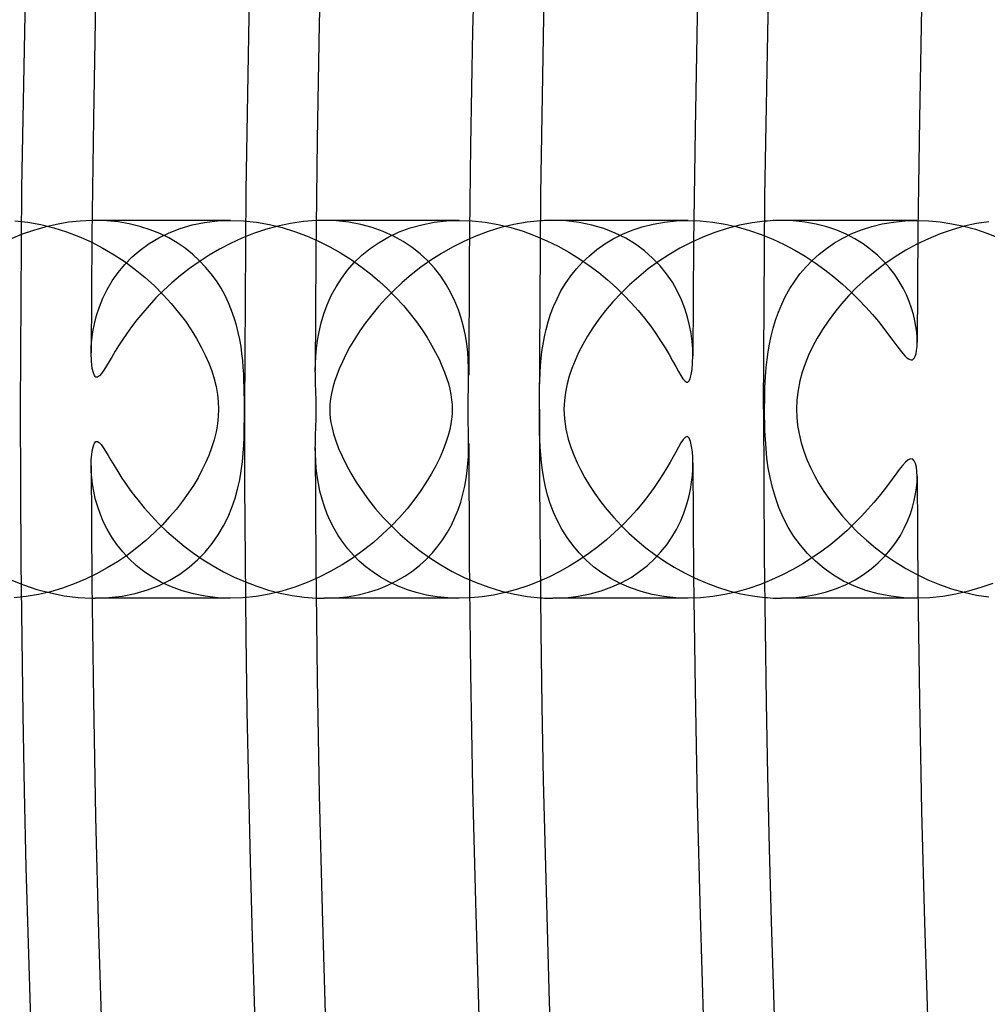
# Model space of a CAD drawing. Header units: millimetres. Extents: x -258 to 258, y -258 to 258.
# Tile 11 of 71: x -193 to -183, y -6 to 4. Entities that reach past the tile are written whole.
import ezdxf

# ---------------------------------------------------------------- set-up
doc = ezdxf.new("R2010")
doc.units = ezdxf.units.MM
doc.layers.add('HIDDEN', color=7, linetype='Continuous')
doc.layers.add('THICK', color=7, linetype='Continuous')

msp = doc.modelspace()

# ---------------------------------------------------------------- linework, layer by layer
at = {"layer": 'HIDDEN'}
for p, q in [((-193.318, 4.691), (-193.361, 2.346)), ((-190.944, 4.633), (-190.986, 2.317)), ((-193.361, 2.346), (-193.375, 0)), ((-190.986, 2.317), (-191, 0)), ((-193.434, 1.995), (-193.296, 1.98)), ((-192.609, 2), (-192.615, 2)), ((-192.604, 2), (-192.609, 2)), ((-192.598, 2), (-192.604, 2)), ((-192.592, 2), (-192.598, 2)), ((-192.587, 2), (-192.592, 2)), ((-192.581, 2), (-192.587, 2)), ((-192.457, 1.996), (-192.581, 2)), ((-191.147, 2), (-192.581, 2)), ((-192.337, 1.984), (-192.457, 1.996)), ((-192.22, 1.964), (-192.337, 1.984)), ((-191.423, 1.979), (-191.286, 1.995)), ((-191.286, 1.995), (-191.146, 2)), ((-191.146, 2), (-191.009, 1.995)), ((-191.009, 1.995), (-190.872, 1.98)), ((-190.226, 1.999), (-190.24, 1.998)), ((-190.212, 1.999), (-190.226, 1.999)), ((-190.199, 2), (-190.212, 1.999)), ((-190.185, 2), (-190.199, 2)), ((-190.172, 2), (-190.185, 2)), ((-190.158, 2), (-190.172, 2)), ((-190.025, 1.995), (-190.158, 2)), ((-188.724, 2), (-190.157, 2)), ((-189.894, 1.981), (-190.025, 1.995)), ((-189.767, 1.957), (-189.894, 1.981)), ((-188.992, 1.98), (-188.859, 1.995)), ((-188.859, 1.995), (-188.723, 2)), ((-188.723, 2), (-188.586, 1.995)), ((-188.586, 1.995), (-188.449, 1.98)), ((-187.843, 1.997), (-187.864, 1.996)), ((-187.821, 1.998), (-187.843, 1.997)), ((-187.799, 1.999), (-187.821, 1.998)), ((-187.778, 1.999), (-187.799, 1.999)), ((-187.756, 2), (-187.778, 1.999)), ((-187.735, 2), (-187.756, 2)), ((-187.592, 1.995), (-187.735, 2)), ((-186.301, 2), (-187.734, 2)), ((-187.454, 1.978), (-187.592, 1.995)), ((-186.671, 1.962), (-186.552, 1.983)), ((-186.552, 1.983), (-186.428, 1.996)), ((-186.428, 1.996), (-186.301, 2)), ((-186.301, 2), (-186.171, 1.996)), ((-186.171, 1.996), (-186.04, 1.983)), ((-186.04, 1.983), (-185.909, 1.961)), ((-185.459, 1.994), (-185.489, 1.992)), ((-185.43, 1.996), (-185.459, 1.994)), ((-185.4, 1.998), (-185.43, 1.996)), ((-185.37, 1.999), (-185.4, 1.998)), ((-185.341, 2), (-185.37, 1.999)), ((-185.312, 2), (-185.341, 2)), ((-185.185, 1.996), (-185.312, 2)), ((-183.877, 2), (-185.312, 2)), ((-185.062, 1.982), (-185.185, 1.996)), ((-184.944, 1.961), (-185.062, 1.982)), ((-184.243, 1.963), (-184.125, 1.983)), ((-184.125, 1.983), (-184.004, 1.996)), ((-184.004, 1.996), (-183.879, 2)), ((-183.879, 2), (-183.755, 1.996)), ((-183.755, 1.996), (-183.63, 1.985)), ((-183.63, 1.985), (-183.505, 1.965)), ((-193.296, 1.98), (-193.158, 1.956)), ((-193.158, 1.956), (-193.02, 1.922)), ((-193.02, 1.922), (-192.885, 1.88)), ((-192.885, 1.88), (-192.753, 1.829)), ((-192.107, 1.937), (-192.22, 1.964)), ((-192, 1.902), (-192.107, 1.937)), ((-191.898, 1.862), (-192, 1.902)), ((-191.798, 1.87), (-191.68, 1.916)), ((-191.68, 1.916), (-191.554, 1.952)), ((-191.554, 1.952), (-191.423, 1.979)), ((-190.872, 1.98), (-190.736, 1.956)), ((-190.736, 1.956), (-190.601, 1.924)), ((-190.601, 1.924), (-190.469, 1.883)), ((-190.469, 1.883), (-190.341, 1.836)), ((-189.646, 1.924), (-189.767, 1.957)), ((-189.53, 1.883), (-189.646, 1.924)), ((-189.422, 1.834), (-189.53, 1.883)), ((-189.471, 1.827), (-189.361, 1.878)), ((-189.361, 1.878), (-189.244, 1.921)), ((-189.244, 1.921), (-189.121, 1.955)), ((-189.121, 1.955), (-188.992, 1.98)), ((-188.449, 1.98), (-188.312, 1.957)), ((-188.312, 1.957), (-188.178, 1.925)), ((-188.178, 1.925), (-188.047, 1.885)), ((-188.047, 1.885), (-187.919, 1.838)), ((-187.32, 1.951), (-187.454, 1.978)), ((-187.193, 1.913), (-187.32, 1.951)), ((-187.073, 1.867), (-187.193, 1.913)), ((-186.997, 1.854), (-186.894, 1.897)), ((-186.894, 1.897), (-186.786, 1.933)), ((-186.786, 1.933), (-186.671, 1.962)), ((-185.909, 1.961), (-185.779, 1.932)), ((-185.779, 1.932), (-185.65, 1.895)), ((-185.65, 1.895), (-185.525, 1.851)), ((-184.832, 1.932), (-184.944, 1.961)), ((-184.726, 1.896), (-184.832, 1.932)), ((-184.626, 1.854), (-184.726, 1.896)), ((-184.565, 1.861), (-184.463, 1.901)), ((-184.463, 1.901), (-184.355, 1.936)), ((-184.355, 1.936), (-184.243, 1.963)), ((-183.505, 1.965), (-183.38, 1.939)), ((-183.38, 1.939), (-183.257, 1.906)), ((-183.257, 1.906), (-183.136, 1.866)), ((-192.753, 1.829), (-192.625, 1.772)), ((-192.01, 1.755), (-191.908, 1.817)), ((-191.908, 1.817), (-191.798, 1.87)), ((-191.802, 1.815), (-191.898, 1.862)), ((-191.712, 1.762), (-191.802, 1.815)), ((-190.341, 1.836), (-190.217, 1.782)), ((-190.217, 1.782), (-190.097, 1.722)), ((-189.574, 1.768), (-189.471, 1.827)), ((-189.32, 1.778), (-189.422, 1.834)), ((-189.225, 1.714), (-189.32, 1.778)), ((-187.919, 1.838), (-187.796, 1.785)), ((-187.796, 1.785), (-187.676, 1.726)), ((-187.184, 1.751), (-187.094, 1.806)), ((-187.094, 1.806), (-186.997, 1.854)), ((-186.961, 1.811), (-187.073, 1.867)), ((-186.857, 1.748), (-186.961, 1.811)), ((-185.525, 1.851), (-185.403, 1.802)), ((-185.403, 1.802), (-185.284, 1.746)), ((-184.751, 1.762), (-184.661, 1.814)), ((-184.661, 1.814), (-184.565, 1.861)), ((-184.533, 1.805), (-184.626, 1.854)), ((-184.447, 1.752), (-184.533, 1.805)), ((-183.136, 1.866), (-183.019, 1.821)), ((-192.625, 1.772), (-192.5, 1.707)), ((-192.5, 1.707), (-192.38, 1.637)), ((-192.191, 1.613), (-192.105, 1.687)), ((-192.105, 1.687), (-192.01, 1.755)), ((-191.628, 1.705), (-191.712, 1.762)), ((-191.55, 1.643), (-191.628, 1.705)), ((-190.097, 1.722), (-189.982, 1.656)), ((-189.756, 1.632), (-189.669, 1.703)), ((-189.669, 1.703), (-189.574, 1.768)), ((-189.138, 1.646), (-189.225, 1.714)), ((-187.676, 1.726), (-187.562, 1.663)), ((-187.346, 1.627), (-187.268, 1.691)), ((-187.268, 1.691), (-187.184, 1.751)), ((-186.762, 1.678), (-186.857, 1.748)), ((-186.676, 1.602), (-186.762, 1.678)), ((-185.284, 1.746), (-185.17, 1.685)), ((-185.17, 1.685), (-185.059, 1.62)), ((-184.913, 1.643), (-184.835, 1.704)), ((-184.835, 1.704), (-184.751, 1.762)), ((-184.367, 1.694), (-184.447, 1.752)), ((-184.294, 1.632), (-184.367, 1.694)), ((-192.38, 1.637), (-192.265, 1.561)), ((-192.268, 1.533), (-192.191, 1.613)), ((-191.478, 1.577), (-191.55, 1.643)), ((-191.412, 1.507), (-191.478, 1.577)), ((-189.982, 1.656), (-189.871, 1.586)), ((-189.871, 1.586), (-189.766, 1.512)), ((-189.836, 1.555), (-189.756, 1.632)), ((-189.058, 1.571), (-189.138, 1.646)), ((-188.986, 1.493), (-189.058, 1.571)), ((-187.562, 1.663), (-187.452, 1.595)), ((-187.452, 1.595), (-187.347, 1.523)), ((-187.418, 1.559), (-187.346, 1.627)), ((-186.598, 1.521), (-186.676, 1.602)), ((-185.059, 1.62), (-184.953, 1.551)), ((-185.053, 1.507), (-184.986, 1.577)), ((-184.986, 1.577), (-184.913, 1.643)), ((-184.227, 1.566), (-184.294, 1.632)), ((-184.166, 1.498), (-184.227, 1.566)), ((-192.338, 1.449), (-192.268, 1.533)), ((-192.265, 1.561), (-192.156, 1.48)), ((-192.156, 1.48), (-192.052, 1.395)), ((-191.351, 1.435), (-191.412, 1.507)), ((-189.973, 1.387), (-189.908, 1.473)), ((-189.908, 1.473), (-189.836, 1.555)), ((-189.766, 1.512), (-189.665, 1.435)), ((-188.921, 1.41), (-188.986, 1.493)), ((-187.544, 1.412), (-187.484, 1.487)), ((-187.484, 1.487), (-187.418, 1.559)), ((-187.347, 1.523), (-187.247, 1.448)), ((-186.528, 1.434), (-186.598, 1.521)), ((-185.115, 1.434), (-185.053, 1.507)), ((-184.953, 1.551), (-184.852, 1.478)), ((-184.852, 1.478), (-184.755, 1.403)), ((-184.112, 1.427), (-184.166, 1.498)), ((-192.454, 1.27), (-192.4, 1.361)), ((-192.4, 1.361), (-192.338, 1.449)), ((-192.052, 1.395), (-191.953, 1.306)), ((-191.297, 1.359), (-191.351, 1.435)), ((-191.248, 1.283), (-191.297, 1.359)), ((-190.03, 1.297), (-189.973, 1.387)), ((-189.665, 1.435), (-189.57, 1.354)), ((-188.863, 1.323), (-188.921, 1.41)), ((-187.598, 1.333), (-187.544, 1.412)), ((-187.247, 1.448), (-187.153, 1.37)), ((-187.153, 1.37), (-187.064, 1.291)), ((-186.467, 1.345), (-186.528, 1.434)), ((-185.221, 1.279), (-185.171, 1.358)), ((-185.171, 1.358), (-185.115, 1.434)), ((-184.755, 1.403), (-184.663, 1.325)), ((-184.065, 1.355), (-184.112, 1.427)), ((-192.499, 1.177), (-192.454, 1.27)), ((-191.953, 1.306), (-191.86, 1.213)), ((-191.206, 1.205), (-191.248, 1.283)), ((-190.08, 1.204), (-190.03, 1.297)), ((-189.57, 1.354), (-189.48, 1.271)), ((-189.48, 1.271), (-189.395, 1.185)), ((-188.813, 1.235), (-188.863, 1.323)), ((-187.689, 1.171), (-187.647, 1.253)), ((-187.647, 1.253), (-187.598, 1.333)), ((-187.064, 1.291), (-186.98, 1.21)), ((-186.415, 1.253), (-186.467, 1.345)), ((-186.371, 1.161), (-186.415, 1.253)), ((-185.267, 1.197), (-185.221, 1.279)), ((-184.663, 1.325), (-184.576, 1.245)), ((-184.023, 1.283), (-184.065, 1.355)), ((-183.988, 1.211), (-184.023, 1.283)), ((-192.536, 1.084), (-192.499, 1.177)), ((-191.86, 1.213), (-191.775, 1.12)), ((-191.168, 1.127), (-191.206, 1.205)), ((-190.124, 1.108), (-190.08, 1.204)), ((-189.395, 1.185), (-189.316, 1.098)), ((-188.77, 1.146), (-188.813, 1.235)), ((-187.726, 1.089), (-187.689, 1.171)), ((-186.98, 1.21), (-186.902, 1.128)), ((-186.335, 1.069), (-186.371, 1.161)), ((-185.308, 1.114), (-185.267, 1.197)), ((-184.576, 1.245), (-184.494, 1.163)), ((-184.494, 1.163), (-184.418, 1.083)), ((-183.958, 1.14), (-183.988, 1.211)), ((-192.566, 0.994), (-192.536, 1.084)), ((-191.775, 1.12), (-191.697, 1.026)), ((-191.136, 1.048), (-191.168, 1.127)), ((-191.108, 0.969), (-191.136, 1.048)), ((-190.159, 1.011), (-190.124, 1.108)), ((-189.316, 1.098), (-189.243, 1.011)), ((-188.733, 1.055), (-188.77, 1.146)), ((-188.703, 0.964), (-188.733, 1.055)), ((-187.757, 1.007), (-187.726, 1.089)), ((-186.902, 1.128), (-186.83, 1.046)), ((-186.83, 1.046), (-186.762, 0.965)), ((-186.306, 0.977), (-186.335, 1.069)), ((-185.343, 1.029), (-185.308, 1.114)), ((-184.418, 1.083), (-184.348, 1.004)), ((-183.933, 1.071), (-183.958, 1.14)), ((-183.914, 1.003), (-183.933, 1.071)), ((-192.589, 0.906), (-192.566, 0.994)), ((-191.697, 1.026), (-191.626, 0.932)), ((-191.084, 0.891), (-191.108, 0.969)), ((-190.188, 0.915), (-190.159, 1.011)), ((-189.243, 1.011), (-189.178, 0.926)), ((-188.678, 0.873), (-188.703, 0.964)), ((-187.783, 0.926), (-187.757, 1.007)), ((-186.762, 0.965), (-186.7, 0.883)), ((-186.284, 0.888), (-186.306, 0.977)), ((-185.399, 0.859), (-185.374, 0.943)), ((-185.374, 0.943), (-185.343, 1.029)), ((-184.348, 1.004), (-184.285, 0.929)), ((-183.898, 0.938), (-183.914, 1.003)), ((-192.605, 0.821), (-192.589, 0.906)), ((-191.626, 0.932), (-191.563, 0.84)), ((-191.563, 0.84), (-191.507, 0.749)), ((-191.065, 0.814), (-191.084, 0.891)), ((-190.21, 0.821), (-190.188, 0.915)), ((-189.178, 0.926), (-189.118, 0.841)), ((-189.118, 0.841), (-189.065, 0.759)), ((-188.659, 0.783), (-188.678, 0.873)), ((-187.823, 0.766), (-187.805, 0.845)), ((-187.805, 0.845), (-187.783, 0.926)), ((-186.7, 0.883), (-186.643, 0.804)), ((-186.267, 0.802), (-186.284, 0.888)), ((-185.421, 0.774), (-185.399, 0.859)), ((-184.285, 0.929), (-184.228, 0.857)), ((-184.228, 0.857), (-184.177, 0.79)), ((-183.887, 0.876), (-183.898, 0.938)), ((-183.879, 0.818), (-183.887, 0.876)), ((-192.622, 0.667), (-192.616, 0.741)), ((-192.616, 0.741), (-192.605, 0.821)), ((-191.507, 0.749), (-191.457, 0.659)), ((-191.049, 0.738), (-191.065, 0.814)), ((-191.036, 0.664), (-191.049, 0.738)), ((-190.237, 0.643), (-190.226, 0.73)), ((-190.226, 0.73), (-190.21, 0.821)), ((-189.065, 0.759), (-189.017, 0.68)), ((-188.645, 0.694), (-188.659, 0.783)), ((-187.837, 0.689), (-187.823, 0.766)), ((-186.643, 0.804), (-186.591, 0.725)), ((-186.257, 0.719), (-186.267, 0.802)), ((-185.438, 0.691), (-185.421, 0.774)), ((-184.177, 0.79), (-184.131, 0.729)), ((-183.875, 0.763), (-183.879, 0.818)), ((-183.874, 0.712), (-183.875, 0.763)), ((-192.624, 0.599), (-192.622, 0.667)), ((-191.457, 0.659), (-191.415, 0.573)), ((-191.026, 0.59), (-191.036, 0.664)), ((-190.245, 0.559), (-190.237, 0.643)), ((-189.017, 0.68), (-188.976, 0.603)), ((-188.635, 0.607), (-188.645, 0.694)), ((-187.848, 0.614), (-187.837, 0.689)), ((-186.591, 0.725), (-186.543, 0.65)), ((-186.543, 0.65), (-186.501, 0.579)), ((-186.251, 0.64), (-186.257, 0.719)), ((-186.249, 0.567), (-186.251, 0.64)), ((-185.452, 0.609), (-185.438, 0.691)), ((-184.131, 0.729), (-184.09, 0.674)), ((-184.09, 0.674), (-184.055, 0.628)), ((-184.055, 0.628), (-184.025, 0.591)), ((-183.88, 0.623), (-183.875, 0.665)), ((-183.875, 0.665), (-183.874, 0.712)), ((-191.415, 0.573), (-191.378, 0.489)), ((-191.018, 0.517), (-191.026, 0.59)), ((-190.248, 0.48), (-190.245, 0.559)), ((-188.976, 0.603), (-188.939, 0.53)), ((-188.939, 0.53), (-188.908, 0.46)), ((-188.629, 0.522), (-188.635, 0.607)), ((-188.625, 0.441), (-188.629, 0.522)), ((-187.863, 0.464), (-187.857, 0.54)), ((-187.857, 0.54), (-187.848, 0.614)), ((-186.501, 0.579), (-186.464, 0.513)), ((-186.252, 0.491), (-186.249, 0.567)), ((-185.473, 0.443), (-185.463, 0.529)), ((-185.463, 0.529), (-185.452, 0.609)), ((-184.025, 0.591), (-184.001, 0.564)), ((-184.001, 0.564), (-183.982, 0.546)), ((-183.982, 0.546), (-183.966, 0.534)), ((-183.966, 0.534), (-183.951, 0.526)), ((-183.951, 0.526), (-183.937, 0.523)), ((-183.937, 0.523), (-183.925, 0.525)), ((-183.925, 0.525), (-183.913, 0.533)), ((-183.913, 0.533), (-183.903, 0.545)), ((-183.903, 0.545), (-183.894, 0.563)), ((-183.894, 0.563), (-183.886, 0.589)), ((-183.886, 0.589), (-183.88, 0.623)), ((-191.378, 0.489), (-191.347, 0.406)), ((-191.012, 0.445), (-191.018, 0.517)), ((-191.007, 0.373), (-191.012, 0.445)), ((-190.25, 0.407), (-190.248, 0.48)), ((-188.908, 0.46), (-188.881, 0.395)), ((-188.625, 0.363), (-188.625, 0.441)), ((-187.868, 0.385), (-187.863, 0.464)), ((-186.464, 0.513), (-186.431, 0.453)), ((-186.431, 0.453), (-186.402, 0.401)), ((-186.267, 0.368), (-186.258, 0.423)), ((-186.258, 0.423), (-186.252, 0.491)), ((-185.48, 0.344), (-185.473, 0.443)), ((-191.347, 0.406), (-191.321, 0.323)), ((-191.321, 0.323), (-191.301, 0.24)), ((-191.005, 0.302), (-191.007, 0.373)), ((-188.881, 0.395), (-188.859, 0.333)), ((-188.859, 0.333), (-188.84, 0.272)), ((-188.625, 0.33), (-188.625, 0.363)), ((-188.625, 0.297), (-188.625, 0.33)), ((-187.872, 0.304), (-187.868, 0.385)), ((-186.402, 0.401), (-186.377, 0.357)), ((-186.377, 0.357), (-186.355, 0.324)), ((-186.355, 0.324), (-186.336, 0.3)), ((-186.29, 0.303), (-186.278, 0.328)), ((-186.278, 0.328), (-186.267, 0.368)), ((-185.486, 0.234), (-185.48, 0.344)), ((-191.301, 0.24), (-191.286, 0.158)), ((-191.003, 0.234), (-191.005, 0.302)), ((-191.002, 0.171), (-191.003, 0.234)), ((-188.84, 0.272), (-188.825, 0.213)), ((-188.825, 0.213), (-188.813, 0.156)), ((-188.627, 0.236), (-188.626, 0.266)), ((-188.627, 0.208), (-188.627, 0.236)), ((-188.626, 0.266), (-188.625, 0.297)), ((-187.874, 0.144), (-187.873, 0.222)), ((-187.873, 0.222), (-187.872, 0.304)), ((-186.336, 0.3), (-186.319, 0.288)), ((-186.319, 0.288), (-186.303, 0.289)), ((-186.303, 0.289), (-186.29, 0.303)), ((-185.489, 0.117), (-185.486, 0.234)), ((-191.286, 0.158), (-191.278, 0.078)), ((-191.001, 0.112), (-191.002, 0.171)), ((-191.001, 0.055), (-191.001, 0.112)), ((-188.813, 0.156), (-188.805, 0.102)), ((-188.631, 0.09), (-188.63, 0.112)), ((-188.63, 0.134), (-188.629, 0.157)), ((-188.63, 0.112), (-188.63, 0.134)), ((-188.629, 0.157), (-188.628, 0.182)), ((-188.628, 0.182), (-188.627, 0.208)), ((-187.875, 0.071), (-187.874, 0.144)), ((-185.49, 0), (-185.489, 0.117)), ((-191.278, 0.078), (-191.275, 0)), ((-191.275, 0), (-191.277, -0.075)), ((-191.001, 0), (-191.001, 0.055)), ((-191.001, -0.055), (-191.001, 0)), ((-188.805, 0.102), (-188.8, 0.05)), ((-188.8, 0.05), (-188.798, 0)), ((-188.798, 0), (-188.8, -0.052)), ((-188.631, 0.068), (-188.631, 0.09)), ((-188.631, 0.045), (-188.631, 0.068)), ((-188.631, 0.023), (-188.631, 0.045)), ((-188.631, 0), (-188.631, 0.023)), ((-188.631, -0.023), (-188.631, 0)), ((-187.875, 0), (-187.875, 0.071)), ((-187.875, -0.078), (-187.875, 0)), ((-185.49, -0.072), (-185.49, 0)), ((-191.277, -0.075), (-191.286, -0.154)), ((-191.001, -0.111), (-191.001, -0.055)), ((-188.805, -0.103), (-188.812, -0.154)), ((-188.8, -0.052), (-188.805, -0.103)), ((-188.631, -0.046), (-188.631, -0.023)), ((-188.631, -0.07), (-188.631, -0.046)), ((-188.63, -0.094), (-188.631, -0.07)), ((-188.63, -0.118), (-188.63, -0.094)), ((-187.874, -0.158), (-187.875, -0.078)), ((-185.489, -0.147), (-185.49, -0.072)), ((-191.286, -0.154), (-191.3, -0.237)), ((-191.003, -0.228), (-191.002, -0.166)), ((-191.002, -0.166), (-191.001, -0.111)), ((-188.812, -0.154), (-188.824, -0.212)), ((-188.629, -0.143), (-188.63, -0.118)), ((-188.629, -0.169), (-188.629, -0.143)), ((-188.628, -0.196), (-188.629, -0.169)), ((-188.627, -0.223), (-188.628, -0.196)), ((-187.873, -0.24), (-187.874, -0.158)), ((-185.486, -0.229), (-185.489, -0.147)), ((-191.3, -0.237), (-191.321, -0.323)), ((-191.008, -0.375), (-191.004, -0.297)), ((-191.004, -0.297), (-191.003, -0.228)), ((-188.842, -0.278), (-188.866, -0.352)), ((-188.824, -0.212), (-188.842, -0.278)), ((-188.626, -0.25), (-188.627, -0.223)), ((-188.626, -0.278), (-188.626, -0.25)), ((-188.625, -0.306), (-188.626, -0.278)), ((-188.625, -0.334), (-188.625, -0.306)), ((-187.871, -0.321), (-187.873, -0.24)), ((-186.328, -0.293), (-186.352, -0.319)), ((-186.306, -0.287), (-186.328, -0.293)), ((-186.288, -0.305), (-186.306, -0.287)), ((-186.274, -0.342), (-186.288, -0.305)), ((-185.482, -0.318), (-185.486, -0.229)), ((-191.348, -0.408), (-191.379, -0.49)), ((-191.321, -0.323), (-191.348, -0.408)), ((-191.013, -0.463), (-191.008, -0.375)), ((-190.249, -0.475), (-190.25, -0.407)), ((-188.866, -0.352), (-188.895, -0.43)), ((-188.625, -0.363), (-188.625, -0.334)), ((-188.625, -0.429), (-188.625, -0.363)), ((-187.867, -0.402), (-187.871, -0.321)), ((-187.862, -0.482), (-187.867, -0.402)), ((-186.402, -0.402), (-186.43, -0.452)), ((-186.376, -0.356), (-186.402, -0.402)), ((-186.352, -0.319), (-186.376, -0.356)), ((-186.263, -0.393), (-186.274, -0.342)), ((-186.255, -0.45), (-186.263, -0.393)), ((-185.475, -0.415), (-185.482, -0.318)), ((-185.465, -0.516), (-185.475, -0.415)), ((-191.379, -0.49), (-191.412, -0.568)), ((-191.022, -0.555), (-191.013, -0.463)), ((-190.245, -0.548), (-190.249, -0.475)), ((-188.931, -0.513), (-188.973, -0.599)), ((-188.895, -0.43), (-188.931, -0.513)), ((-188.632, -0.573), (-188.627, -0.499)), ((-188.627, -0.499), (-188.625, -0.429)), ((-187.855, -0.562), (-187.862, -0.482)), ((-186.458, -0.504), (-186.489, -0.558)), ((-186.43, -0.452), (-186.458, -0.504)), ((-186.251, -0.509), (-186.255, -0.45)), ((-186.249, -0.567), (-186.251, -0.509)), ((-185.451, -0.619), (-185.465, -0.516)), ((-192.623, -0.659), (-192.624, -0.599)), ((-191.412, -0.568), (-191.45, -0.645)), ((-191.034, -0.65), (-191.022, -0.555)), ((-190.24, -0.624), (-190.245, -0.548)), ((-190.23, -0.703), (-190.24, -0.624)), ((-188.973, -0.599), (-189.022, -0.688)), ((-188.639, -0.65), (-188.632, -0.573)), ((-187.844, -0.645), (-187.855, -0.562)), ((-186.524, -0.618), (-186.564, -0.684)), ((-186.489, -0.558), (-186.524, -0.618)), ((-186.25, -0.63), (-186.249, -0.567)), ((-185.432, -0.723), (-185.451, -0.619)), ((-184.028, -0.595), (-184.063, -0.638)), ((-183.997, -0.559), (-184.028, -0.595)), ((-183.968, -0.535), (-183.997, -0.559)), ((-183.942, -0.524), (-183.968, -0.535)), ((-183.921, -0.527), (-183.942, -0.524)), ((-183.904, -0.545), (-183.921, -0.527)), ((-183.891, -0.573), (-183.904, -0.545)), ((-183.882, -0.611), (-183.891, -0.573)), ((-183.876, -0.658), (-183.882, -0.611)), ((-192.618, -0.724), (-192.623, -0.659)), ((-192.61, -0.793), (-192.618, -0.724)), ((-191.492, -0.724), (-191.541, -0.805)), ((-191.45, -0.645), (-191.492, -0.724)), ((-191.05, -0.746), (-191.034, -0.65)), ((-190.217, -0.785), (-190.23, -0.703)), ((-189.022, -0.688), (-189.077, -0.779)), ((-188.65, -0.731), (-188.639, -0.65)), ((-187.83, -0.731), (-187.844, -0.645)), ((-186.564, -0.684), (-186.609, -0.754)), ((-186.263, -0.772), (-186.255, -0.699)), ((-186.255, -0.699), (-186.25, -0.63)), ((-185.407, -0.829), (-185.432, -0.723)), ((-184.1, -0.687), (-184.138, -0.738)), ((-184.063, -0.638), (-184.1, -0.687)), ((-183.874, -0.712), (-183.876, -0.658)), ((-183.875, -0.77), (-183.874, -0.712)), ((-192.597, -0.867), (-192.61, -0.793)), ((-191.541, -0.805), (-191.595, -0.888)), ((-191.072, -0.844), (-191.05, -0.746)), ((-190.2, -0.868), (-190.217, -0.785)), ((-189.077, -0.779), (-189.138, -0.87)), ((-188.685, -0.899), (-188.665, -0.815)), ((-188.665, -0.815), (-188.65, -0.731)), ((-187.811, -0.819), (-187.83, -0.731)), ((-187.788, -0.908), (-187.811, -0.819)), ((-186.66, -0.827), (-186.716, -0.904)), ((-186.609, -0.754), (-186.66, -0.827)), ((-186.275, -0.85), (-186.263, -0.772)), ((-185.376, -0.935), (-185.407, -0.829)), ((-184.179, -0.793), (-184.225, -0.853)), ((-184.138, -0.738), (-184.179, -0.793)), ((-183.89, -0.896), (-183.881, -0.832)), ((-183.881, -0.832), (-183.875, -0.77)), ((-192.58, -0.944), (-192.597, -0.867)), ((-191.595, -0.888), (-191.655, -0.971)), ((-191.099, -0.942), (-191.072, -0.844)), ((-190.178, -0.95), (-190.2, -0.868)), ((-189.138, -0.87), (-189.205, -0.962)), ((-188.709, -0.983), (-188.685, -0.899)), ((-187.76, -0.998), (-187.788, -0.908)), ((-186.716, -0.904), (-186.777, -0.983)), ((-186.316, -1.015), (-186.293, -0.931)), ((-186.293, -0.931), (-186.275, -0.85)), ((-185.339, -1.04), (-185.376, -0.935)), ((-184.276, -0.918), (-184.333, -0.986)), ((-184.225, -0.853), (-184.276, -0.918)), ((-183.904, -0.964), (-183.89, -0.896)), ((-192.557, -1.023), (-192.58, -0.944)), ((-192.529, -1.104), (-192.557, -1.023)), ((-191.655, -0.971), (-191.721, -1.056)), ((-191.174, -1.139), (-191.133, -1.041)), ((-191.133, -1.041), (-191.099, -0.942)), ((-190.153, -1.03), (-190.178, -0.95)), ((-190.123, -1.109), (-190.153, -1.03)), ((-189.205, -0.962), (-189.278, -1.054)), ((-188.737, -1.065), (-188.709, -0.983)), ((-187.726, -1.089), (-187.76, -0.998)), ((-186.777, -0.983), (-186.845, -1.064)), ((-186.346, -1.101), (-186.316, -1.015)), ((-185.293, -1.144), (-185.339, -1.04)), ((-184.333, -0.986), (-184.395, -1.057)), ((-183.946, -1.108), (-183.922, -1.035)), ((-183.922, -1.035), (-183.904, -0.964)), ((-192.495, -1.187), (-192.529, -1.104)), ((-191.793, -1.14), (-191.871, -1.225)), ((-191.721, -1.056), (-191.793, -1.14)), ((-191.222, -1.235), (-191.174, -1.139)), ((-190.089, -1.187), (-190.123, -1.109)), ((-189.358, -1.145), (-189.444, -1.235)), ((-189.278, -1.054), (-189.358, -1.145)), ((-188.807, -1.225), (-188.77, -1.146)), ((-188.77, -1.146), (-188.737, -1.065)), ((-187.685, -1.179), (-187.726, -1.089)), ((-186.919, -1.146), (-186.997, -1.226)), ((-186.845, -1.064), (-186.919, -1.146)), ((-186.382, -1.186), (-186.346, -1.101)), ((-185.24, -1.247), (-185.293, -1.144)), ((-184.463, -1.131), (-184.537, -1.207)), ((-184.395, -1.057), (-184.463, -1.131)), ((-183.975, -1.183), (-183.946, -1.108)), ((-192.453, -1.27), (-192.495, -1.187)), ((-191.871, -1.225), (-191.956, -1.308)), ((-191.278, -1.33), (-191.222, -1.235)), ((-190.05, -1.262), (-190.089, -1.187)), ((-189.444, -1.235), (-189.536, -1.323)), ((-188.85, -1.302), (-188.807, -1.225)), ((-187.637, -1.269), (-187.685, -1.179)), ((-186.997, -1.226), (-187.079, -1.305)), ((-186.424, -1.271), (-186.382, -1.186)), ((-185.18, -1.345), (-185.24, -1.247)), ((-184.537, -1.207), (-184.617, -1.283)), ((-184.011, -1.258), (-183.975, -1.183)), ((-192.406, -1.352), (-192.453, -1.27)), ((-192.351, -1.432), (-192.406, -1.352)), ((-191.956, -1.308), (-192.046, -1.39)), ((-191.342, -1.422), (-191.278, -1.33)), ((-190.007, -1.336), (-190.05, -1.262)), ((-189.958, -1.408), (-190.007, -1.336)), ((-189.536, -1.323), (-189.634, -1.409)), ((-188.898, -1.377), (-188.85, -1.302)), ((-187.583, -1.356), (-187.637, -1.269)), ((-187.079, -1.305), (-187.166, -1.381)), ((-186.527, -1.433), (-186.472, -1.353)), ((-186.472, -1.353), (-186.424, -1.271)), ((-185.111, -1.438), (-185.18, -1.345)), ((-184.617, -1.283), (-184.701, -1.358)), ((-184.1, -1.41), (-184.052, -1.335)), ((-184.052, -1.335), (-184.011, -1.258)), ((-192.29, -1.509), (-192.351, -1.432)), ((-192.046, -1.39), (-192.14, -1.468)), ((-191.415, -1.511), (-191.342, -1.422)), ((-189.905, -1.477), (-189.958, -1.408)), ((-189.634, -1.409), (-189.739, -1.492)), ((-189.009, -1.519), (-188.951, -1.449)), ((-188.951, -1.449), (-188.898, -1.377)), ((-187.523, -1.44), (-187.583, -1.356)), ((-187.455, -1.52), (-187.523, -1.44)), ((-187.257, -1.455), (-187.351, -1.526)), ((-187.166, -1.381), (-187.257, -1.455)), ((-186.588, -1.51), (-186.527, -1.433)), ((-185.035, -1.526), (-185.111, -1.438)), ((-184.79, -1.431), (-184.883, -1.502)), ((-184.701, -1.358), (-184.79, -1.431)), ((-184.156, -1.485), (-184.1, -1.41)), ((-192.24, -1.543), (-192.344, -1.614)), ((-192.222, -1.582), (-192.29, -1.509)), ((-192.14, -1.468), (-192.24, -1.543)), ((-191.496, -1.594), (-191.415, -1.511)), ((-189.846, -1.544), (-189.905, -1.477)), ((-189.739, -1.492), (-189.849, -1.571)), ((-189.783, -1.608), (-189.846, -1.544)), ((-189.073, -1.586), (-189.009, -1.519)), ((-187.382, -1.595), (-187.455, -1.52)), ((-187.351, -1.526), (-187.45, -1.594)), ((-186.656, -1.583), (-186.588, -1.51)), ((-184.952, -1.609), (-185.035, -1.526)), ((-184.883, -1.502), (-184.981, -1.57)), ((-184.286, -1.625), (-184.218, -1.556)), ((-184.218, -1.556), (-184.156, -1.485)), ((-192.344, -1.614), (-192.453, -1.68)), ((-192.147, -1.652), (-192.222, -1.582)), ((-192.065, -1.718), (-192.147, -1.652)), ((-191.586, -1.672), (-191.496, -1.594)), ((-189.964, -1.645), (-190.084, -1.714)), ((-189.849, -1.571), (-189.964, -1.645)), ((-189.713, -1.668), (-189.783, -1.608)), ((-189.218, -1.71), (-189.143, -1.65)), ((-189.143, -1.65), (-189.073, -1.586)), ((-187.553, -1.658), (-187.659, -1.717)), ((-187.45, -1.594), (-187.553, -1.658)), ((-187.301, -1.666), (-187.382, -1.595)), ((-187.214, -1.731), (-187.301, -1.666)), ((-186.814, -1.718), (-186.732, -1.653)), ((-186.732, -1.653), (-186.656, -1.583)), ((-185.084, -1.635), (-185.19, -1.697)), ((-184.981, -1.57), (-185.084, -1.635)), ((-184.86, -1.686), (-184.952, -1.609)), ((-184.361, -1.689), (-184.286, -1.625)), ((-192.566, -1.742), (-192.683, -1.799)), ((-192.453, -1.68), (-192.566, -1.742)), ((-191.975, -1.778), (-192.065, -1.718)), ((-191.79, -1.808), (-191.684, -1.744)), ((-191.684, -1.744), (-191.586, -1.672)), ((-190.084, -1.714), (-190.208, -1.777)), ((-189.638, -1.725), (-189.713, -1.668)), ((-189.558, -1.778), (-189.638, -1.725)), ((-189.388, -1.817), (-189.3, -1.765)), ((-189.3, -1.765), (-189.218, -1.71)), ((-187.659, -1.717), (-187.769, -1.773)), ((-187.12, -1.791), (-187.214, -1.731)), ((-186.905, -1.779), (-186.814, -1.718)), ((-185.301, -1.754), (-185.416, -1.807)), ((-185.19, -1.697), (-185.301, -1.754)), ((-184.76, -1.755), (-184.86, -1.686)), ((-184.653, -1.818), (-184.76, -1.755)), ((-184.532, -1.804), (-184.443, -1.749)), ((-184.443, -1.749), (-184.361, -1.689)), ((-192.803, -1.849), (-192.927, -1.894)), ((-192.683, -1.799), (-192.803, -1.849)), ((-192.028, -1.912), (-191.905, -1.865)), ((-191.877, -1.833), (-191.975, -1.778)), ((-191.905, -1.865), (-191.79, -1.808)), ((-191.772, -1.881), (-191.877, -1.833)), ((-190.337, -1.834), (-190.468, -1.883)), ((-190.208, -1.777), (-190.337, -1.834)), ((-189.581, -1.903), (-189.482, -1.862)), ((-189.471, -1.827), (-189.558, -1.778)), ((-189.482, -1.862), (-189.388, -1.817)), ((-189.38, -1.87), (-189.471, -1.827)), ((-189.283, -1.908), (-189.38, -1.87)), ((-187.999, -1.868), (-188.118, -1.908)), ((-187.883, -1.823), (-187.999, -1.868)), ((-187.769, -1.773), (-187.883, -1.823)), ((-187.019, -1.844), (-187.12, -1.791)), ((-187.107, -1.881), (-187.002, -1.833)), ((-186.912, -1.89), (-187.019, -1.844)), ((-187.002, -1.833), (-186.905, -1.779)), ((-185.535, -1.855), (-185.657, -1.897)), ((-185.416, -1.807), (-185.535, -1.855)), ((-184.727, -1.897), (-184.626, -1.854)), ((-184.538, -1.872), (-184.653, -1.818)), ((-184.626, -1.854), (-184.532, -1.804)), ((-184.416, -1.918), (-184.538, -1.872)), ((-183.074, -1.843), (-183.201, -1.888)), ((-193.182, -1.961), (-193.311, -1.982)), ((-193.053, -1.931), (-193.182, -1.961)), ((-192.927, -1.894), (-193.053, -1.931)), ((-192.435, -1.994), (-192.294, -1.978)), ((-192.294, -1.978), (-192.158, -1.95)), ((-192.158, -1.95), (-192.028, -1.912)), ((-191.66, -1.922), (-191.772, -1.881)), ((-191.541, -1.955), (-191.66, -1.922)), ((-191.415, -1.98), (-191.541, -1.955)), ((-191.283, -1.995), (-191.415, -1.98)), ((-190.739, -1.957), (-190.876, -1.981)), ((-190.603, -1.924), (-190.739, -1.957)), ((-190.468, -1.883), (-190.603, -1.924)), ((-189.913, -1.984), (-189.797, -1.964)), ((-189.797, -1.964), (-189.686, -1.936)), ((-189.686, -1.936), (-189.581, -1.903)), ((-189.18, -1.94), (-189.283, -1.908)), ((-189.073, -1.966), (-189.18, -1.94)), ((-188.96, -1.985), (-189.073, -1.966)), ((-188.36, -1.966), (-188.483, -1.985)), ((-188.239, -1.94), (-188.36, -1.966)), ((-188.118, -1.908), (-188.239, -1.94)), ((-187.597, -1.995), (-187.465, -1.98)), ((-187.465, -1.98), (-187.339, -1.955)), ((-187.339, -1.955), (-187.22, -1.922)), ((-187.22, -1.922), (-187.107, -1.881)), ((-186.799, -1.929), (-186.912, -1.89)), ((-186.68, -1.96), (-186.799, -1.929)), ((-186.557, -1.982), (-186.68, -1.96)), ((-185.91, -1.961), (-186.039, -1.983)), ((-185.782, -1.933), (-185.91, -1.961)), ((-185.657, -1.897), (-185.782, -1.933)), ((-185.065, -1.983), (-184.947, -1.962)), ((-184.947, -1.962), (-184.834, -1.933)), ((-184.834, -1.933), (-184.727, -1.897)), ((-184.288, -1.953), (-184.416, -1.918)), ((-184.154, -1.979), (-184.288, -1.953)), ((-184.016, -1.995), (-184.154, -1.979)), ((-183.601, -1.981), (-183.738, -1.995)), ((-183.465, -1.958), (-183.601, -1.981)), ((-183.331, -1.927), (-183.465, -1.958)), ((-183.201, -1.888), (-183.331, -1.927)), ((-193.311, -1.982), (-193.441, -1.996)), ((-192.615, -2), (-192.609, -2)), ((-192.609, -2), (-192.603, -2)), ((-192.603, -2), (-192.598, -2)), ((-192.598, -2), (-192.592, -2)), ((-192.592, -2), (-192.586, -2)), ((-192.586, -2), (-192.581, -2)), ((-192.581, -2), (-192.435, -1.994)), ((-191.147, -2), (-192.581, -2)), ((-191.147, -2), (-191.283, -1.995)), ((-191.012, -1.995), (-191.147, -2)), ((-190.876, -1.981), (-191.012, -1.995)), ((-190.24, -1.998), (-190.226, -1.999)), ((-190.226, -1.999), (-190.212, -1.999)), ((-190.212, -1.999), (-190.198, -2)), ((-190.198, -2), (-190.184, -2)), ((-190.184, -2), (-190.17, -2)), ((-190.17, -2), (-190.156, -2)), ((-188.724, -2), (-190.157, -2)), ((-190.156, -2), (-190.033, -1.996)), ((-190.033, -1.996), (-189.913, -1.984)), ((-188.844, -1.996), (-188.96, -1.985)), ((-188.724, -2), (-188.844, -1.996)), ((-188.604, -1.996), (-188.724, -2)), ((-188.483, -1.985), (-188.604, -1.996)), ((-187.864, -1.996), (-187.843, -1.997)), ((-187.843, -1.997), (-187.821, -1.998)), ((-187.821, -1.998), (-187.799, -1.999)), ((-187.799, -1.999), (-187.777, -2)), ((-187.777, -2), (-187.755, -2)), ((-187.755, -2), (-187.734, -2)), ((-187.734, -2), (-187.597, -1.995)), ((-186.301, -2), (-187.734, -2)), ((-186.43, -1.996), (-186.557, -1.982)), ((-186.3, -2), (-186.43, -1.996)), ((-186.17, -1.996), (-186.3, -2)), ((-186.039, -1.983), (-186.17, -1.996)), ((-185.489, -1.992), (-185.46, -1.994)), ((-185.46, -1.994), (-185.43, -1.996)), ((-185.43, -1.996), (-185.4, -1.998)), ((-185.4, -1.998), (-185.371, -1.999)), ((-185.371, -1.999), (-185.341, -2)), ((-185.341, -2), (-185.312, -2)), ((-185.312, -2), (-185.187, -1.996)), ((-183.877, -2), (-185.312, -2)), ((-185.187, -1.996), (-185.065, -1.983)), ((-183.876, -2), (-184.016, -1.995)), ((-183.738, -1.995), (-183.876, -2))]:
    msp.add_line(p, q, dxfattribs=at)
for radius, start, end in [(211, 90.37481, 179.62519), (188.625, 90.11022, 179.88978), (186.25, 90.17456, 179.82544), (183.875, 90.222, 179.778), (207.625, 179.99998, 0), (205.25, 179.99998, 0), (202.875, 179.99998, 0), (200.5, 179.99998, 0), (198.125, 179.99998, 0), (195.75, 179.99998, 0), (193.375, 179.99998, 0), (191, 179.99998, 0), (188.625, 180.11022, 269.88978), (186.25, 180.17456, 269.82544), (183.875, 180.222, 269.778), (211, 180.37481, 269.62519)]:
    msp.add_arc((0, 0), radius, start, end, dxfattribs=at)
at = {"layer": 'THICK'}
for p, q in [((-187.861, 2.279), (-187.82, 4.557)), ((-185.486, 2.25), (-185.445, 4.5)), ((-187.875, 0), (-187.861, 2.279)), ((-185.5, 0), (-185.486, 2.25)), ((-192.739, 1.994), (-192.865, 1.98)), ((-192.615, 2), (-192.739, 1.994)), ((-190.376, 1.988), (-190.511, 1.968)), ((-190.24, 1.998), (-190.376, 1.988)), ((-188.005, 1.981), (-188.145, 1.957)), ((-187.864, 1.996), (-188.005, 1.981)), ((-185.489, 1.992), (-185.622, 1.975)), ((-183.114, 1.986), (-183.244, 1.967)), ((-193.236, 1.894), (-193.355, 1.853)), ((-193.114, 1.93), (-193.236, 1.894)), ((-192.99, 1.958), (-193.114, 1.93)), ((-192.865, 1.98), (-192.99, 1.958)), ((-190.776, 1.904), (-190.905, 1.861)), ((-190.645, 1.94), (-190.776, 1.904)), ((-190.511, 1.968), (-190.645, 1.94)), ((-188.418, 1.882), (-188.549, 1.833)), ((-188.283, 1.924), (-188.418, 1.882)), ((-188.145, 1.957), (-188.283, 1.924)), ((-185.887, 1.915), (-186.017, 1.873)), ((-185.755, 1.949), (-185.887, 1.915)), ((-185.622, 1.975), (-185.755, 1.949)), ((-183.503, 1.902), (-183.63, 1.858)), ((-183.375, 1.938), (-183.503, 1.902)), ((-183.244, 1.967), (-183.375, 1.938)), ((-193.355, 1.853), (-193.472, 1.806)), ((-191.029, 1.812), (-191.149, 1.757)), ((-190.905, 1.861), (-191.029, 1.812)), ((-188.675, 1.778), (-188.797, 1.717)), ((-188.549, 1.833), (-188.675, 1.778)), ((-186.144, 1.824), (-186.268, 1.767)), ((-186.017, 1.873), (-186.144, 1.824)), ((-183.755, 1.807), (-183.876, 1.749)), ((-183.63, 1.858), (-183.755, 1.807)), ((-191.265, 1.696), (-191.375, 1.632)), ((-191.149, 1.757), (-191.265, 1.696)), ((-188.797, 1.717), (-188.914, 1.65)), ((-186.388, 1.705), (-186.504, 1.637)), ((-186.268, 1.767), (-186.388, 1.705)), ((-183.994, 1.685), (-184.107, 1.616)), ((-183.876, 1.749), (-183.994, 1.685)), ((-191.375, 1.632), (-191.481, 1.563)), ((-189.026, 1.579), (-189.132, 1.504)), ((-188.914, 1.65), (-189.026, 1.579)), ((-186.615, 1.564), (-186.722, 1.486)), ((-186.504, 1.637), (-186.615, 1.564)), ((-184.107, 1.616), (-184.216, 1.541)), ((-191.582, 1.491), (-191.679, 1.416)), ((-191.481, 1.563), (-191.582, 1.491)), ((-189.132, 1.504), (-189.233, 1.425)), ((-186.722, 1.486), (-186.823, 1.404)), ((-184.32, 1.461), (-184.419, 1.378)), ((-184.216, 1.541), (-184.32, 1.461)), ((-191.679, 1.416), (-191.77, 1.339)), ((-189.233, 1.425), (-189.329, 1.343)), ((-186.823, 1.404), (-186.92, 1.318)), ((-184.419, 1.378), (-184.512, 1.293)), ((-191.856, 1.259), (-191.937, 1.18)), ((-191.77, 1.339), (-191.856, 1.259)), ((-189.419, 1.259), (-189.503, 1.174)), ((-189.329, 1.343), (-189.419, 1.259)), ((-186.92, 1.318), (-187.011, 1.229)), ((-184.512, 1.293), (-184.598, 1.205)), ((-191.937, 1.18), (-192.01, 1.101)), ((-189.503, 1.174), (-189.58, 1.088)), ((-187.011, 1.229), (-187.096, 1.138)), ((-184.598, 1.205), (-184.677, 1.116)), ((-192.01, 1.101), (-192.078, 1.023)), ((-189.58, 1.088), (-189.652, 1.001)), ((-187.175, 1.045), (-187.245, 0.954)), ((-187.096, 1.138), (-187.175, 1.045)), ((-184.677, 1.116), (-184.751, 1.025)), ((-192.14, 0.947), (-192.196, 0.873)), ((-192.078, 1.023), (-192.14, 0.947)), ((-189.652, 1.001), (-189.718, 0.915)), ((-187.245, 0.954), (-187.309, 0.863)), ((-184.751, 1.025), (-184.817, 0.935)), ((-192.196, 0.873), (-192.247, 0.802)), ((-189.718, 0.915), (-189.778, 0.83)), ((-187.309, 0.863), (-187.366, 0.773)), ((-184.878, 0.844), (-184.933, 0.753)), ((-184.817, 0.935), (-184.878, 0.844)), ((-192.293, 0.735), (-192.333, 0.673)), ((-192.247, 0.802), (-192.293, 0.735)), ((-189.832, 0.745), (-189.882, 0.661)), ((-189.778, 0.83), (-189.832, 0.745)), ((-187.366, 0.773), (-187.416, 0.686)), ((-184.933, 0.753), (-184.981, 0.662)), ((-192.333, 0.673), (-192.37, 0.615)), ((-189.882, 0.661), (-189.925, 0.58)), ((-187.416, 0.686), (-187.46, 0.601)), ((-184.981, 0.662), (-185.024, 0.572)), ((-192.621, 0.51), (-192.624, 0.599)), ((-192.402, 0.561), (-192.433, 0.508)), ((-192.37, 0.615), (-192.402, 0.561)), ((-189.925, 0.58), (-189.963, 0.503)), ((-187.46, 0.601), (-187.498, 0.517)), ((-185.024, 0.572), (-185.06, 0.483)), ((-192.612, 0.434), (-192.621, 0.51)), ((-192.6, 0.385), (-192.612, 0.434)), ((-192.462, 0.459), (-192.489, 0.415)), ((-192.433, 0.508), (-192.462, 0.459)), ((-189.996, 0.429), (-190.023, 0.36)), ((-189.963, 0.503), (-189.996, 0.429)), ((-187.531, 0.434), (-187.559, 0.351)), ((-187.498, 0.517), (-187.531, 0.434)), ((-185.06, 0.483), (-185.091, 0.393)), ((-192.588, 0.358), (-192.6, 0.385)), ((-192.573, 0.342), (-192.588, 0.358)), ((-192.555, 0.34), (-192.573, 0.342)), ((-192.535, 0.353), (-192.555, 0.34)), ((-192.514, 0.379), (-192.535, 0.353)), ((-192.489, 0.415), (-192.514, 0.379)), ((-190.249, 0.376), (-190.25, 0.407)), ((-190.249, 0.345), (-190.249, 0.376)), ((-190.248, 0.313), (-190.249, 0.345)), ((-190.023, 0.36), (-190.045, 0.294)), ((-187.559, 0.351), (-187.582, 0.269)), ((-185.091, 0.393), (-185.117, 0.3)), ((-190.247, 0.28), (-190.248, 0.313)), ((-190.246, 0.248), (-190.247, 0.28)), ((-190.245, 0.215), (-190.246, 0.248)), ((-190.244, 0.185), (-190.245, 0.215)), ((-190.064, 0.231), (-190.078, 0.169)), ((-190.045, 0.294), (-190.064, 0.231)), ((-187.582, 0.269), (-187.599, 0.182)), ((-185.117, 0.3), (-185.136, 0.202)), ((-190.243, 0.156), (-190.244, 0.185)), ((-190.242, 0.128), (-190.243, 0.156)), ((-190.241, 0.102), (-190.242, 0.128)), ((-190.089, 0.11), (-190.094, 0.054)), ((-190.078, 0.169), (-190.089, 0.11)), ((-187.599, 0.182), (-187.611, 0.092)), ((-185.136, 0.202), (-185.149, 0.102)), ((-190.24, 0.077), (-190.241, 0.102)), ((-190.239, 0.052), (-190.24, 0.077)), ((-190.239, 0.026), (-190.239, 0.052)), ((-190.239, 0), (-190.239, 0.026)), ((-190.239, -0.025), (-190.239, 0)), ((-190.094, 0.054), (-190.096, 0)), ((-190.096, 0), (-190.095, -0.046)), ((-187.611, 0.092), (-187.615, 0)), ((-185.149, 0.102), (-185.153, 0)), ((-190.242, -0.129), (-190.241, -0.102)), ((-190.241, -0.102), (-190.24, -0.075)), ((-190.24, -0.075), (-190.239, -0.05)), ((-190.239, -0.05), (-190.239, -0.025)), ((-190.095, -0.046), (-190.091, -0.092)), ((-190.091, -0.092), (-190.084, -0.14)), ((-187.615, 0), (-187.61, -0.102)), ((-187.61, -0.102), (-187.594, -0.209)), ((-185.153, 0), (-185.15, -0.083)), ((-185.15, -0.083), (-185.141, -0.17)), ((-190.245, -0.217), (-190.244, -0.187)), ((-190.244, -0.187), (-190.243, -0.158)), ((-190.243, -0.158), (-190.242, -0.129)), ((-190.084, -0.14), (-190.072, -0.196)), ((-190.072, -0.196), (-190.056, -0.26)), ((-185.141, -0.17), (-185.125, -0.261)), ((-190.249, -0.341), (-190.248, -0.31)), ((-190.248, -0.31), (-190.247, -0.278)), ((-190.247, -0.278), (-190.246, -0.247)), ((-190.246, -0.247), (-190.245, -0.217)), ((-190.056, -0.26), (-190.032, -0.334)), ((-187.594, -0.209), (-187.57, -0.315)), ((-185.125, -0.261), (-185.103, -0.353)), ((-192.61, -0.426), (-192.6, -0.387)), ((-192.6, -0.387), (-192.588, -0.359)), ((-192.588, -0.359), (-192.574, -0.342)), ((-192.574, -0.342), (-192.557, -0.34)), ((-192.557, -0.34), (-192.538, -0.351)), ((-192.538, -0.351), (-192.518, -0.374)), ((-192.518, -0.374), (-192.496, -0.404)), ((-192.496, -0.404), (-192.472, -0.443)), ((-190.25, -0.407), (-190.249, -0.374)), ((-190.249, -0.374), (-190.249, -0.341)), ((-190.032, -0.334), (-190.002, -0.413)), ((-190.002, -0.413), (-189.966, -0.497)), ((-187.57, -0.315), (-187.54, -0.411)), ((-187.54, -0.411), (-187.509, -0.492)), ((-185.103, -0.353), (-185.074, -0.444)), ((-192.622, -0.533), (-192.618, -0.475)), ((-192.618, -0.475), (-192.61, -0.426)), ((-192.472, -0.443), (-192.445, -0.488)), ((-192.445, -0.488), (-192.415, -0.539)), ((-189.966, -0.497), (-189.923, -0.585)), ((-187.509, -0.492), (-187.476, -0.567)), ((-185.074, -0.444), (-185.041, -0.532)), ((-192.624, -0.599), (-192.622, -0.533)), ((-192.415, -0.539), (-192.381, -0.596)), ((-192.381, -0.596), (-192.342, -0.659)), ((-189.923, -0.585), (-189.873, -0.677)), ((-187.476, -0.567), (-187.438, -0.645)), ((-185.041, -0.532), (-185.004, -0.616)), ((-185.004, -0.616), (-184.962, -0.699)), ((-192.342, -0.659), (-192.298, -0.728)), ((-192.298, -0.728), (-192.248, -0.801)), ((-189.873, -0.677), (-189.816, -0.77)), ((-187.438, -0.645), (-187.394, -0.725)), ((-187.394, -0.725), (-187.345, -0.808)), ((-184.962, -0.699), (-184.915, -0.784)), ((-192.248, -0.801), (-192.192, -0.879)), ((-189.816, -0.77), (-189.754, -0.864)), ((-187.345, -0.808), (-187.29, -0.891)), ((-184.915, -0.784), (-184.862, -0.87)), ((-192.192, -0.879), (-192.129, -0.96)), ((-189.754, -0.864), (-189.685, -0.958)), ((-187.29, -0.891), (-187.229, -0.976)), ((-184.862, -0.87), (-184.802, -0.956)), ((-192.129, -0.96), (-192.061, -1.044)), ((-189.685, -0.958), (-189.611, -1.052)), ((-187.229, -0.976), (-187.162, -1.061)), ((-184.802, -0.956), (-184.737, -1.043)), ((-192.061, -1.044), (-191.985, -1.128)), ((-191.985, -1.128), (-191.906, -1.211)), ((-189.611, -1.052), (-189.53, -1.144)), ((-189.53, -1.144), (-189.443, -1.235)), ((-187.162, -1.061), (-187.088, -1.147)), ((-187.088, -1.147), (-187.01, -1.23)), ((-184.737, -1.043), (-184.665, -1.131)), ((-184.665, -1.131), (-184.586, -1.217)), ((-191.906, -1.211), (-191.821, -1.293)), ((-189.443, -1.235), (-189.35, -1.324)), ((-187.01, -1.23), (-186.928, -1.311)), ((-184.586, -1.217), (-184.501, -1.303)), ((-191.821, -1.293), (-191.732, -1.372)), ((-189.35, -1.324), (-189.251, -1.41)), ((-186.928, -1.311), (-186.84, -1.39)), ((-184.501, -1.303), (-184.41, -1.386)), ((-191.732, -1.372), (-191.639, -1.448)), ((-191.639, -1.448), (-191.541, -1.522)), ((-189.251, -1.41), (-189.146, -1.493)), ((-186.84, -1.39), (-186.749, -1.465)), ((-184.41, -1.386), (-184.314, -1.467)), ((-191.541, -1.522), (-191.439, -1.592)), ((-189.146, -1.493), (-189.035, -1.572)), ((-186.749, -1.465), (-186.653, -1.538)), ((-186.653, -1.538), (-186.552, -1.606)), ((-184.314, -1.467), (-184.213, -1.543)), ((-184.213, -1.543), (-184.106, -1.616)), ((-191.439, -1.592), (-191.332, -1.658)), ((-191.332, -1.658), (-191.222, -1.719)), ((-189.035, -1.572), (-188.92, -1.647)), ((-188.92, -1.647), (-188.799, -1.716)), ((-186.552, -1.606), (-186.448, -1.671)), ((-184.106, -1.616), (-183.995, -1.684)), ((-191.222, -1.719), (-191.108, -1.776)), ((-188.799, -1.716), (-188.674, -1.779)), ((-186.448, -1.671), (-186.339, -1.732)), ((-186.339, -1.732), (-186.226, -1.787)), ((-183.995, -1.684), (-183.88, -1.747)), ((-183.88, -1.747), (-183.76, -1.805)), ((-193.475, -1.805), (-193.34, -1.859)), ((-193.34, -1.859), (-193.2, -1.906)), ((-191.108, -1.776), (-190.99, -1.828)), ((-190.99, -1.828), (-190.869, -1.874)), ((-190.869, -1.874), (-190.745, -1.914)), ((-188.674, -1.779), (-188.545, -1.835)), ((-188.545, -1.835), (-188.412, -1.884)), ((-186.226, -1.787), (-186.11, -1.838)), ((-186.11, -1.838), (-185.99, -1.882)), ((-183.76, -1.805), (-183.637, -1.856)), ((-183.637, -1.856), (-183.51, -1.9)), ((-193.2, -1.906), (-193.056, -1.944)), ((-193.056, -1.944), (-192.91, -1.973)), ((-192.91, -1.973), (-192.762, -1.992)), ((-190.745, -1.914), (-190.62, -1.946)), ((-190.62, -1.946), (-190.493, -1.971)), ((-190.493, -1.971), (-190.366, -1.989)), ((-188.412, -1.884), (-188.277, -1.925)), ((-188.277, -1.925), (-188.14, -1.958)), ((-188.14, -1.958), (-188.002, -1.981)), ((-185.99, -1.882), (-185.868, -1.921)), ((-185.868, -1.921), (-185.743, -1.952)), ((-185.743, -1.952), (-185.617, -1.976)), ((-185.617, -1.976), (-185.489, -1.992)), ((-183.51, -1.9), (-183.38, -1.937)), ((-183.38, -1.937), (-183.247, -1.966)), ((-183.247, -1.966), (-183.114, -1.986)), ((-192.762, -1.992), (-192.615, -2)), ((-190.366, -1.989), (-190.24, -1.998)), ((-188.002, -1.981), (-187.864, -1.996))]:
    msp.add_line(p, q, dxfattribs=at)
for radius, start, end in [(215, 90.53226, 179.46774), (211.625, 90.35527, 179.64473), (209.25, 90.34301, 179.65699), (206.875, 90.32903, 179.67097), (204.5, 90.31305, 179.68696), (202.125, 90.29465, 179.70535), (199.75, 90.27328, 179.72672), (197.375, 90.24796, 179.75204), (195, 90.21725, 179.78275), (192.625, 90.17811, 179.82189), (190.25, 90.12248, 179.87752), (187.875, 179.99998, 0), (185.5, 179.99998, 0), (190.25, 180.12248, 269.87752), (192.625, 180.17811, 269.82189), (195, 180.21725, 269.78275), (197.375, 180.24796, 269.75204), (202.125, 180.29465, 269.70535), (199.75, 180.27328, 269.72672), (204.5, 180.31304, 269.68695), (206.875, 180.32903, 269.67097), (211.625, 180.35527, 269.64473), (209.25, 180.34301, 269.65699), (215, 180.53226, 269.46774)]:
    msp.add_arc((0, 0), radius, start, end, dxfattribs=at)

doc.saveas('drawing.dxf')
